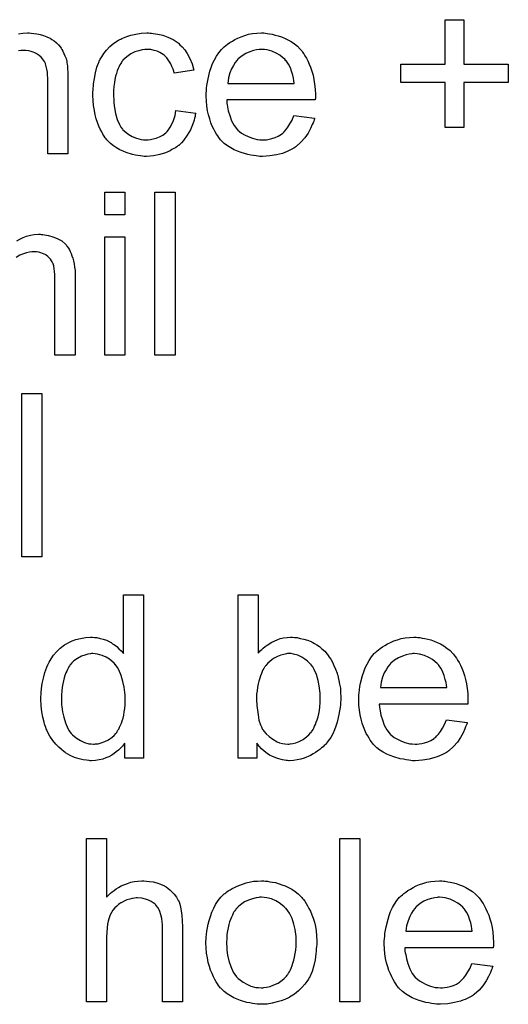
# Model space of a CAD drawing. Extents: x -1.7 to 9, y -2.8 to 5.2.
# Tile 187 of 227: x 5.63 to 5.869, y 1.184 to 1.667. Entities that reach past the tile are written whole.
import ezdxf

# ---------------------------------------------------------------- set-up
doc = ezdxf.new("R2010")
doc.units = 0
doc.layers.add('qfn32-50-23-b_document', color=1, linetype='CONTINUOUS')

msp = doc.modelspace()

# ---------------------------------------------------------------- linework, layer by layer
at = {"layer": 'qfn32-50-23-b_document', "color": 1}
for points in [[(5.847596, 1.645477), (5.869347, 1.645477), (5.869347, 1.636337), (5.847596, 1.636337), (5.847596, 1.614354), (5.83834, 1.614354), (5.83834, 1.636337), (5.816588, 1.636337), (5.816588, 1.645477), (5.83834, 1.645477), (5.83834, 1.667229), (5.847596, 1.667229), (5.847596, 1.645477)], [(5.629154, 1.660287), (5.631237, 1.660634), (5.633435, 1.660749), (5.634361, 1.660749), (5.635286, 1.660634)], [(5.635286, 1.660634), (5.636559, 1.660518), (5.638063, 1.660287), (5.639683, 1.659939), (5.641418, 1.659477), (5.643038, 1.658783), (5.64327, 1.658667), (5.643732, 1.658435), (5.644542, 1.658088), (5.645468, 1.65751), (5.646625, 1.656816), (5.647666, 1.65589), (5.648707, 1.654964), (5.649633, 1.653807), (5.649749, 1.653692), (5.64998, 1.653229), (5.650327, 1.65265), (5.650906, 1.651841), (5.651368, 1.650684), (5.651831, 1.649526), (5.65241, 1.648138), (5.652757, 1.646634), (5.652757, 1.646518), (5.652873, 1.646055), (5.652988, 1.645361), (5.653104, 1.644436), (5.653104, 1.643047), (5.65322, 1.641428), (5.653335, 1.639461), (5.653335, 1.637031), (5.653335, 1.601395), (5.643501, 1.601395), (5.643501, 1.636568), (5.643501, 1.636684), (5.643501, 1.6368), (5.643501, 1.637609), (5.643501, 1.638651), (5.643385, 1.639923), (5.64327, 1.641428), (5.643038, 1.642932), (5.642691, 1.64432), (5.642344, 1.645593), (5.642344, 1.645708), (5.642113, 1.646055), (5.641765, 1.646634), (5.641418, 1.647328), (5.64084, 1.648022), (5.640146, 1.648832), (5.63922, 1.649642), (5.638179, 1.650336), (5.638063, 1.650452), (5.637716, 1.650684), (5.637022, 1.650915), (5.636212, 1.651262), (5.635286, 1.651609), (5.634129, 1.651956), (5.632741, 1.652072), (5.631352, 1.652188), (5.630774, 1.652188), (5.630311, 1.652072), (5.629154, 1.651956)], [(5.693599, 1.660634), (5.694293, 1.660634), (5.695219, 1.660518), (5.697417, 1.660171), (5.699847, 1.659592), (5.702392, 1.658667), (5.704938, 1.65751), (5.707367, 1.65589), (5.707483, 1.65589), (5.707599, 1.655659), (5.708293, 1.654964), (5.709334, 1.653923), (5.710607, 1.652419), (5.71188, 1.650568), (5.713152, 1.648254), (5.714309, 1.645593), (5.715119, 1.642469), (5.705516, 1.640965), (5.705516, 1.64108), (5.7054, 1.641196), (5.705285, 1.64189), (5.704938, 1.642932), (5.704359, 1.644204), (5.703781, 1.645593), (5.702855, 1.647097), (5.701814, 1.648485), (5.700657, 1.649642), (5.700541, 1.649758), (5.700078, 1.650105), (5.699268, 1.650568), (5.698343, 1.651146), (5.69707, 1.651725), (5.695682, 1.652188), (5.694062, 1.652535), (5.692326, 1.65265), (5.691632, 1.65265), (5.691054, 1.652535), (5.689781, 1.652419), (5.688045, 1.651956), (5.686194, 1.651378), (5.684112, 1.650452), (5.682145, 1.649064), (5.681219, 1.648254), (5.680293, 1.647328), (5.680293, 1.647213), (5.680062, 1.647097), (5.679831, 1.64675), (5.679599, 1.646287), (5.679252, 1.645708), (5.678789, 1.645014), (5.678442, 1.644204), (5.67798, 1.643279), (5.677517, 1.642122), (5.67717, 1.640849), (5.676707, 1.639461), (5.67636, 1.637957), (5.676128, 1.636337), (5.675897, 1.634486), (5.675666, 1.632519), (5.675666, 1.630436), (5.675666, 1.63032), (5.675666, 1.629973), (5.675666, 1.629279), (5.675781, 1.628585), (5.675781, 1.627543), (5.675897, 1.626502), (5.676244, 1.623957), (5.676707, 1.62118), (5.677517, 1.618287), (5.678558, 1.615742), (5.679252, 1.614469), (5.680062, 1.613428), (5.680293, 1.613197), (5.680872, 1.612618), (5.681913, 1.611808), (5.683186, 1.610883), (5.684922, 1.609841), (5.686888, 1.609032), (5.689202, 1.608453), (5.690475, 1.608337), (5.691748, 1.608222), (5.691979, 1.608222), (5.692673, 1.608337), (5.69383, 1.608453), (5.695103, 1.608684), (5.696607, 1.609032), (5.698227, 1.609726), (5.699847, 1.610536), (5.701351, 1.611693), (5.701582, 1.611808), (5.701929, 1.612387), (5.702624, 1.613197), (5.703434, 1.614469), (5.704243, 1.615974), (5.705169, 1.617825), (5.705863, 1.620139), (5.706326, 1.622684), (5.716045, 1.621411), (5.716045, 1.621296), (5.715929, 1.620949), (5.715813, 1.620486), (5.715698, 1.619792), (5.715466, 1.618866), (5.715235, 1.61794), (5.714425, 1.615626), (5.713384, 1.613197), (5.71188, 1.610536), (5.710028, 1.60799), (5.708987, 1.606833), (5.70783, 1.605676), (5.707714, 1.605561), (5.707483, 1.605445), (5.707136, 1.605213), (5.706673, 1.604866), (5.706095, 1.604403), (5.705285, 1.603941), (5.704359, 1.603478), (5.703434, 1.602899), (5.701119, 1.601858), (5.698343, 1.601048), (5.695334, 1.600354), (5.693599, 1.600238), (5.691864, 1.600123), (5.690707, 1.600123), (5.689897, 1.600238), (5.688855, 1.600354), (5.687698, 1.600585), (5.686426, 1.600817), (5.685037, 1.601048), (5.681913, 1.601974), (5.680409, 1.602668), (5.678789, 1.603362), (5.67717, 1.604288), (5.675666, 1.605329), (5.674161, 1.606486), (5.672773, 1.607874), (5.672657, 1.60799), (5.672426, 1.608222), (5.672079, 1.608684), (5.671616, 1.609263), (5.671153, 1.610073), (5.670459, 1.611114), (5.669881, 1.612271), (5.669186, 1.613544), (5.668492, 1.615048), (5.667914, 1.616783), (5.667219, 1.618519), (5.666757, 1.620601), (5.666294, 1.622684), (5.665947, 1.625114), (5.665715, 1.627543), (5.6656, 1.630205), (5.6656, 1.63032), (5.6656, 1.630667), (5.6656, 1.63113), (5.6656, 1.631824), (5.665715, 1.632634), (5.665715, 1.63356), (5.665831, 1.634601), (5.665947, 1.635758), (5.666294, 1.638304), (5.666872, 1.64108), (5.667566, 1.643857), (5.668608, 1.646634), (5.668608, 1.64675), (5.668724, 1.646981), (5.668955, 1.647328), (5.669186, 1.647791), (5.669881, 1.649064), (5.670922, 1.650568), (5.67231, 1.652303), (5.67393, 1.654039), (5.675897, 1.655774), (5.678095, 1.657163), (5.678211, 1.657163), (5.678442, 1.657278), (5.678789, 1.65751), (5.679252, 1.657741), (5.679831, 1.657973), (5.680525, 1.65832), (5.68226, 1.659014), (5.684227, 1.659592), (5.686657, 1.660171), (5.689202, 1.660634), (5.691979, 1.660749), (5.692905, 1.660749), (5.693599, 1.660634)], [(5.750176, 1.660634), (5.751102, 1.660518), (5.752259, 1.660287), (5.753532, 1.660055), (5.755036, 1.659708), (5.756424, 1.659361), (5.758044, 1.658783), (5.759548, 1.658204), (5.761168, 1.657394), (5.762788, 1.656468), (5.764407, 1.655427), (5.765912, 1.654155), (5.7673, 1.652766), (5.767416, 1.65265), (5.767647, 1.652419), (5.767994, 1.651956), (5.768457, 1.651262), (5.769035, 1.650452), (5.769614, 1.649526), (5.770308, 1.64837), (5.771002, 1.646981), (5.771697, 1.645477), (5.772391, 1.643857), (5.772969, 1.642006), (5.773548, 1.640039), (5.774011, 1.637841), (5.774358, 1.635527), (5.774589, 1.633097), (5.774705, 1.630436), (5.774705, 1.63032), (5.774705, 1.629858), (5.774705, 1.629048), (5.774589, 1.627891), (5.731202, 1.627891), (5.731202, 1.627775), (5.731202, 1.627428), (5.731317, 1.626965), (5.731317, 1.626271), (5.731433, 1.625461), (5.731664, 1.624535), (5.732011, 1.622453), (5.732706, 1.620139), (5.733631, 1.617593), (5.734904, 1.615279), (5.736524, 1.613197), (5.736639, 1.613197), (5.736755, 1.612965), (5.737449, 1.612387), (5.738491, 1.611577), (5.739879, 1.610767), (5.74173, 1.609841), (5.743813, 1.609032), (5.746127, 1.608453), (5.7474, 1.608337), (5.748788, 1.608222), (5.749713, 1.608222), (5.750755, 1.608337), (5.752028, 1.608569), (5.753416, 1.608916), (5.755036, 1.609379), (5.75654, 1.610073), (5.758044, 1.610998), (5.75816, 1.611114), (5.758738, 1.611577), (5.759432, 1.612271), (5.760242, 1.613197), (5.761168, 1.614469), (5.762209, 1.616089), (5.76325, 1.61794), (5.764176, 1.620139), (5.774358, 1.618866), (5.774358, 1.61875), (5.774242, 1.618519), (5.774126, 1.618056), (5.773895, 1.617362), (5.773548, 1.616668), (5.773201, 1.615742), (5.772275, 1.613775), (5.771118, 1.611577), (5.769498, 1.609263), (5.767647, 1.607065), (5.765333, 1.604982), (5.765217, 1.604982), (5.764986, 1.604751), (5.764639, 1.604519), (5.764176, 1.604172), (5.763482, 1.603825), (5.762788, 1.603478), (5.761862, 1.603015), (5.760821, 1.602552), (5.759664, 1.60209), (5.758507, 1.601627), (5.755614, 1.600932), (5.752375, 1.600354), (5.748788, 1.600123), (5.747515, 1.600123), (5.746705, 1.600238), (5.745664, 1.600354), (5.744391, 1.600585), (5.743003, 1.600817), (5.741499, 1.601048), (5.738259, 1.601974), (5.736524, 1.602668), (5.734904, 1.603362), (5.733168, 1.604288), (5.731549, 1.605329), (5.730044, 1.606486), (5.72854, 1.607874), (5.728425, 1.60799), (5.728193, 1.608222), (5.727846, 1.608684), (5.727383, 1.609379), (5.726805, 1.610188), (5.726226, 1.611114), (5.725532, 1.612271), (5.724838, 1.613544), (5.724144, 1.615048), (5.72345, 1.616668), (5.722871, 1.618519), (5.722293, 1.620486), (5.72183, 1.622568), (5.721483, 1.624882), (5.721251, 1.627312), (5.721136, 1.629858), (5.721136, 1.629973), (5.721136, 1.630552), (5.721136, 1.631246), (5.721251, 1.632287), (5.721367, 1.63356), (5.721483, 1.634948), (5.721714, 1.636568), (5.722061, 1.638188), (5.722987, 1.64189), (5.723565, 1.643742), (5.72426, 1.645708), (5.725185, 1.64756), (5.726226, 1.649295), (5.727383, 1.651031), (5.728656, 1.65265), (5.728772, 1.652766), (5.729003, 1.652997), (5.729466, 1.653345), (5.730044, 1.653923), (5.730739, 1.654502), (5.731664, 1.655196), (5.732706, 1.656006), (5.733978, 1.6567), (5.735251, 1.65751), (5.736755, 1.658204), (5.738375, 1.658898), (5.74011, 1.659477), (5.741962, 1.660055), (5.743928, 1.660402), (5.746011, 1.660634), (5.748209, 1.660749), (5.749366, 1.660749), (5.750176, 1.660634)], [(5.748325, 1.65265), (5.747631, 1.65265), (5.747168, 1.652535), (5.745895, 1.652419), (5.744391, 1.652072), (5.74254, 1.651493), (5.740573, 1.650684), (5.738722, 1.649526), (5.736871, 1.648022), (5.736639, 1.647791), (5.736177, 1.647213), (5.735367, 1.646171), (5.734557, 1.644783), (5.733631, 1.643163), (5.732821, 1.64108), (5.732127, 1.638651), (5.73178, 1.63599), (5.764292, 1.63599), (5.764292, 1.636105), (5.764292, 1.636337), (5.764176, 1.636684), (5.764176, 1.637147), (5.763945, 1.638535), (5.763597, 1.640039), (5.763019, 1.64189), (5.76244, 1.643626), (5.761515, 1.645361), (5.760474, 1.646865), (5.760474, 1.646981), (5.760242, 1.647097), (5.759664, 1.647791), (5.758622, 1.648717), (5.757234, 1.649758), (5.755498, 1.650799), (5.753416, 1.651725), (5.750986, 1.652419), (5.749713, 1.652535), (5.748325, 1.65265)], [(5.681219, 1.571383), (5.671385, 1.571383), (5.671385, 1.582606), (5.681219, 1.582606), (5.681219, 1.571383)], [(5.705863, 1.502541), (5.696029, 1.502541), (5.696029, 1.582606), (5.705863, 1.582606), (5.705863, 1.502541)], [(5.640261, 1.56178), (5.641071, 1.56178), (5.641881, 1.561664), (5.643848, 1.561317), (5.645931, 1.560738), (5.648129, 1.559813), (5.650327, 1.558656), (5.652178, 1.557036), (5.65241, 1.556804), (5.652873, 1.55611), (5.653682, 1.555069), (5.65403, 1.554259), (5.654492, 1.553449), (5.654955, 1.552408), (5.655302, 1.551367), (5.655765, 1.55021), (5.656112, 1.548821), (5.656344, 1.547433), (5.656575, 1.545813), (5.656806, 1.544193), (5.656806, 1.542342), (5.656806, 1.502541), (5.646972, 1.502541), (5.646972, 1.538987), (5.646972, 1.539102), (5.646972, 1.539218), (5.646972, 1.539912), (5.646972, 1.540954), (5.646856, 1.542226), (5.64674, 1.543615), (5.646625, 1.545003), (5.646393, 1.546391), (5.646046, 1.547433), (5.646046, 1.547549), (5.645815, 1.547896), (5.645583, 1.548358), (5.645236, 1.548937), (5.644774, 1.549631), (5.644195, 1.550325), (5.643501, 1.55102), (5.642575, 1.551714), (5.64246, 1.551829), (5.642113, 1.551945), (5.64165, 1.552177), (5.64084, 1.552524), (5.64003, 1.552871), (5.638989, 1.553102), (5.637947, 1.553218), (5.636675, 1.553333), (5.636096, 1.553333), (5.635633, 1.553218), (5.634476, 1.553102), (5.633088, 1.552871), (5.631468, 1.552292), (5.629733, 1.551598), (5.627997, 1.550557)], [(5.628229, 1.558656), (5.629733, 1.559466), (5.631352, 1.560275), (5.633088, 1.56097), (5.634939, 1.561432), (5.63679, 1.56178), (5.638873, 1.561895), (5.639683, 1.561895), (5.640261, 1.56178)], [(5.681219, 1.502541), (5.671385, 1.502541), (5.671385, 1.560623), (5.681219, 1.560623), (5.681219, 1.502541)], [(5.640493, 1.403687), (5.630658, 1.403687), (5.630658, 1.483752), (5.640493, 1.483752), (5.640493, 1.403687)], [(5.690359, 1.304833), (5.681219, 1.304833), (5.681219, 1.312122), (5.681103, 1.312006), (5.680988, 1.311775), (5.680641, 1.311312), (5.680178, 1.310734), (5.679599, 1.310155), (5.678905, 1.309461), (5.678095, 1.308651), (5.677054, 1.307841), (5.676013, 1.307031), (5.674856, 1.306221), (5.673467, 1.305527), (5.671963, 1.304949), (5.670459, 1.30437), (5.668724, 1.303907), (5.666872, 1.303676), (5.664905, 1.30356), (5.664211, 1.30356), (5.663748, 1.303676), (5.66236, 1.303792), (5.66074, 1.304023), (5.658773, 1.304486), (5.656575, 1.30518), (5.654377, 1.306106), (5.652178, 1.307378), (5.652063, 1.307378), (5.651947, 1.30761), (5.651253, 1.308073), (5.650212, 1.308998), (5.648939, 1.310155), (5.647435, 1.311659), (5.645931, 1.313511), (5.644426, 1.315593), (5.643154, 1.318023), (5.643154, 1.318139), (5.643038, 1.31837), (5.642922, 1.318717), (5.642691, 1.31918), (5.64246, 1.319874), (5.642113, 1.320684), (5.641881, 1.321494), (5.64165, 1.322535), (5.641071, 1.324849), (5.640493, 1.32751), (5.640146, 1.330518), (5.64003, 1.333758), (5.64003, 1.333874), (5.64003, 1.334105), (5.64003, 1.334568), (5.64003, 1.335262), (5.640146, 1.335956), (5.640146, 1.336882), (5.640377, 1.338965), (5.640724, 1.341394), (5.641303, 1.344055), (5.641997, 1.346832), (5.642922, 1.349493), (5.642922, 1.349609), (5.643038, 1.34984), (5.64327, 1.350187), (5.643501, 1.35065), (5.644195, 1.351923), (5.645121, 1.353543), (5.646278, 1.355278), (5.647782, 1.357014), (5.649517, 1.358865), (5.6516, 1.360369), (5.651716, 1.360369), (5.651831, 1.360485), (5.652178, 1.360716), (5.652641, 1.360947), (5.653798, 1.361526), (5.655418, 1.362336), (5.657269, 1.36303), (5.659467, 1.363609), (5.661897, 1.364071), (5.664443, 1.364187), (5.665368, 1.364187), (5.666294, 1.364071), (5.667566, 1.363956), (5.669071, 1.363609), (5.67069, 1.363262), (5.67231, 1.362683), (5.673814, 1.361873), (5.674046, 1.361757), (5.674508, 1.361526), (5.675203, 1.360947), (5.676128, 1.360369), (5.677285, 1.359559), (5.678327, 1.358518), (5.679484, 1.357476), (5.680525, 1.356204), (5.680525, 1.384897), (5.690359, 1.384897), (5.690359, 1.304833)], [(5.746705, 1.35632), (5.746821, 1.356435), (5.746937, 1.356667), (5.747284, 1.357014), (5.747862, 1.357592), (5.748441, 1.358171), (5.749135, 1.358865), (5.750061, 1.359559), (5.750986, 1.360253), (5.7533, 1.361757), (5.755961, 1.362914), (5.757465, 1.363493), (5.759085, 1.36384), (5.760821, 1.364071), (5.762556, 1.364187), (5.763482, 1.364187), (5.764523, 1.364071), (5.765796, 1.363956), (5.7673, 1.363609), (5.769035, 1.363262), (5.770887, 1.362683), (5.772622, 1.361989), (5.772854, 1.361873), (5.773432, 1.361642), (5.774358, 1.361063), (5.775399, 1.360369), (5.776672, 1.359559), (5.777944, 1.358518), (5.779333, 1.357245), (5.78049, 1.355857), (5.780605, 1.355741), (5.780953, 1.355162), (5.781531, 1.354353), (5.782225, 1.353311), (5.783035, 1.351923), (5.783845, 1.350303), (5.784655, 1.348452), (5.785349, 1.346485), (5.785349, 1.346369), (5.785465, 1.346254), (5.785581, 1.345907), (5.785696, 1.345559), (5.785928, 1.344402), (5.786275, 1.342898), (5.786622, 1.341163), (5.786969, 1.339196), (5.787085, 1.336998), (5.7872, 1.334684), (5.7872, 1.334568), (5.7872, 1.333989), (5.7872, 1.333295), (5.787085, 1.332254), (5.786969, 1.330981), (5.786853, 1.329593), (5.786622, 1.327973), (5.786275, 1.326237), (5.785349, 1.322535), (5.784771, 1.320568), (5.784076, 1.318717), (5.783266, 1.31675), (5.782225, 1.315015), (5.781068, 1.313279), (5.779796, 1.311659), (5.77968, 1.311544), (5.779448, 1.311312), (5.779101, 1.310965), (5.778523, 1.310387), (5.777713, 1.309808), (5.776903, 1.309114), (5.775977, 1.30842), (5.77482, 1.30761), (5.773548, 1.306916), (5.772275, 1.306106), (5.769151, 1.304833), (5.767531, 1.304255), (5.765796, 1.303907), (5.763945, 1.303676), (5.762093, 1.30356), (5.761631, 1.30356), (5.761052, 1.303676), (5.760358, 1.303676), (5.759548, 1.303792), (5.758507, 1.304023), (5.756193, 1.304602), (5.75492, 1.305064), (5.753647, 1.305643), (5.752259, 1.306337), (5.750986, 1.307147), (5.749598, 1.308188), (5.748325, 1.309345), (5.747168, 1.310618), (5.746011, 1.312122), (5.746011, 1.304833), (5.736871, 1.304833), (5.736871, 1.384897), (5.746705, 1.384897), (5.746705, 1.35632)], [(5.825034, 1.364071), (5.82596, 1.363956), (5.827117, 1.363724), (5.82839, 1.363493), (5.829894, 1.363146), (5.831282, 1.362799), (5.832902, 1.36222), (5.834406, 1.361642), (5.836026, 1.360832), (5.837645, 1.359906), (5.839265, 1.358865), (5.840769, 1.357592), (5.842158, 1.356204), (5.842274, 1.356088), (5.842505, 1.355857), (5.842852, 1.355394), (5.843315, 1.3547), (5.843893, 1.35389), (5.844472, 1.352964), (5.845166, 1.351807), (5.84586, 1.350419), (5.846554, 1.348915), (5.847249, 1.347295), (5.847827, 1.345444), (5.848406, 1.343477), (5.848868, 1.341278), (5.849216, 1.338965), (5.849447, 1.336535), (5.849563, 1.333874), (5.849563, 1.333758), (5.849563, 1.333295), (5.849563, 1.332485), (5.849447, 1.331328), (5.806059, 1.331328), (5.806059, 1.331213), (5.806059, 1.330866), (5.806175, 1.330403), (5.806175, 1.329708), (5.806291, 1.328899), (5.806522, 1.327973), (5.806869, 1.32589), (5.807564, 1.323576), (5.808489, 1.321031), (5.809762, 1.318717), (5.811382, 1.316634), (5.811497, 1.316634), (5.811613, 1.316403), (5.812307, 1.315824), (5.813349, 1.315015), (5.814737, 1.314205), (5.816588, 1.313279), (5.818671, 1.312469), (5.820985, 1.311891), (5.822257, 1.311775), (5.823646, 1.311659), (5.824571, 1.311659), (5.825613, 1.311775), (5.826885, 1.312006), (5.828274, 1.312353), (5.829894, 1.312816), (5.831398, 1.313511), (5.832902, 1.314436), (5.833017, 1.314552), (5.833596, 1.315015), (5.83429, 1.315709), (5.8351, 1.316634), (5.836026, 1.317907), (5.837067, 1.319527), (5.838108, 1.321378), (5.839034, 1.323576), (5.849216, 1.322304), (5.849216, 1.322188), (5.8491, 1.321957), (5.848984, 1.321494), (5.848753, 1.3208), (5.848406, 1.320105), (5.848059, 1.31918), (5.847133, 1.317213), (5.845976, 1.315015), (5.844356, 1.312701), (5.842505, 1.310502), (5.840191, 1.30842), (5.840075, 1.30842), (5.839844, 1.308188), (5.839497, 1.307957), (5.839034, 1.30761), (5.83834, 1.307263), (5.837645, 1.306916), (5.83672, 1.306453), (5.835679, 1.30599), (5.834522, 1.305527), (5.833365, 1.305064), (5.830472, 1.30437), (5.827233, 1.303792), (5.823646, 1.30356), (5.822373, 1.30356), (5.821563, 1.303676), (5.820522, 1.303792), (5.819249, 1.304023), (5.817861, 1.304255), (5.816357, 1.304486), (5.813117, 1.305411), (5.811382, 1.306106), (5.809762, 1.3068), (5.808026, 1.307726), (5.806407, 1.308767), (5.804902, 1.309924), (5.803398, 1.311312), (5.803283, 1.311428), (5.803051, 1.311659), (5.802704, 1.312122), (5.802241, 1.312816), (5.801663, 1.313626), (5.801084, 1.314552), (5.80039, 1.315709), (5.799696, 1.316982), (5.799002, 1.318486), (5.798307, 1.320105), (5.797729, 1.321957), (5.79715, 1.323924), (5.796688, 1.326006), (5.796341, 1.32832), (5.796109, 1.33075), (5.795993, 1.333295), (5.795993, 1.333411), (5.795993, 1.333989), (5.795993, 1.334684), (5.796109, 1.335725), (5.796225, 1.336998), (5.796341, 1.338386), (5.796572, 1.340006), (5.796919, 1.341626), (5.797845, 1.345328), (5.798423, 1.347179), (5.799117, 1.349146), (5.800043, 1.350997), (5.801084, 1.352733), (5.802241, 1.354468), (5.803514, 1.356088), (5.80363, 1.356204), (5.803861, 1.356435), (5.804324, 1.356782), (5.804902, 1.357361), (5.805597, 1.357939), (5.806522, 1.358633), (5.807564, 1.359443), (5.808836, 1.360138), (5.810109, 1.360947), (5.811613, 1.361642), (5.813233, 1.362336), (5.814968, 1.362914), (5.816819, 1.363493), (5.818786, 1.36384), (5.820869, 1.364071), (5.823067, 1.364187), (5.824224, 1.364187), (5.825034, 1.364071)], [(5.665484, 1.356088), (5.664905, 1.356088), (5.664443, 1.355972), (5.66317, 1.355857), (5.661666, 1.355394), (5.65993, 1.354815), (5.658079, 1.353774), (5.656228, 1.352501), (5.655302, 1.351576), (5.654492, 1.35065), (5.654492, 1.350534), (5.654261, 1.350419), (5.654145, 1.350072), (5.653798, 1.349609), (5.653451, 1.34903), (5.653104, 1.348336), (5.652757, 1.347526), (5.652294, 1.346601), (5.651831, 1.345444), (5.651484, 1.344171), (5.651137, 1.342783), (5.65079, 1.341278), (5.650559, 1.339659), (5.650327, 1.337807), (5.650096, 1.335841), (5.650096, 1.333758), (5.650096, 1.333642), (5.650096, 1.333295), (5.650096, 1.332717), (5.650212, 1.331907), (5.650212, 1.330981), (5.650327, 1.32994), (5.650674, 1.32751), (5.651253, 1.324849), (5.652063, 1.322072), (5.65322, 1.319411), (5.653914, 1.318254), (5.654724, 1.317097), (5.65484, 1.317097), (5.654955, 1.316866), (5.655534, 1.316287), (5.656575, 1.315362), (5.657848, 1.314436), (5.659467, 1.313395), (5.661434, 1.312469), (5.663517, 1.311891), (5.664674, 1.311775), (5.665831, 1.311659), (5.666409, 1.311659), (5.666872, 1.311775), (5.668145, 1.311891), (5.669649, 1.312353), (5.671385, 1.312932), (5.673236, 1.313858), (5.675087, 1.31513), (5.676013, 1.31594), (5.676823, 1.316866), (5.676823, 1.316982), (5.677054, 1.317097), (5.677285, 1.317444), (5.677517, 1.317907), (5.677864, 1.318486), (5.678327, 1.319064), (5.678674, 1.31999), (5.679136, 1.320915), (5.679599, 1.321957), (5.679946, 1.323114), (5.680409, 1.324502), (5.680756, 1.32589), (5.680988, 1.32751), (5.681219, 1.32913), (5.68145, 1.330981), (5.68145, 1.332948), (5.68145, 1.333064), (5.68145, 1.333527), (5.68145, 1.334105), (5.681335, 1.334915), (5.681335, 1.335841), (5.681219, 1.336998), (5.681103, 1.33827), (5.680872, 1.339659), (5.680293, 1.342436), (5.679484, 1.345328), (5.678327, 1.348105), (5.677632, 1.349262), (5.676823, 1.350419), (5.676823, 1.350534), (5.676591, 1.35065), (5.676013, 1.351344), (5.674971, 1.35227), (5.673699, 1.353311), (5.672079, 1.354353), (5.670112, 1.355162), (5.667914, 1.355857), (5.666757, 1.355972), (5.665484, 1.356088)], [(5.762788, 1.356088), (5.761052, 1.356088), (5.760589, 1.355972), (5.759317, 1.355741), (5.757812, 1.355394), (5.756077, 1.3547), (5.754226, 1.353658), (5.7533, 1.35308), (5.752375, 1.35227), (5.751449, 1.35146), (5.750523, 1.350419), (5.750523, 1.350303), (5.750292, 1.350187), (5.750061, 1.34984), (5.749829, 1.349378), (5.749482, 1.348799), (5.749019, 1.348105), (5.748672, 1.347295), (5.748209, 1.346369), (5.747747, 1.345212), (5.7474, 1.344055), (5.746937, 1.342667), (5.74659, 1.341278), (5.746358, 1.339659), (5.746127, 1.337923), (5.745895, 1.336188), (5.745895, 1.334221), (5.745895, 1.334105), (5.745895, 1.333758), (5.745895, 1.333179), (5.745895, 1.332485), (5.746011, 1.331675), (5.746011, 1.330634), (5.746243, 1.328436), (5.74659, 1.326006), (5.747052, 1.323461), (5.747747, 1.321147), (5.748209, 1.320105), (5.748672, 1.31918), (5.748672, 1.319064), (5.748904, 1.318833), (5.749135, 1.318486), (5.749482, 1.318023), (5.750523, 1.31675), (5.752028, 1.315477), (5.753763, 1.314089), (5.755961, 1.312816), (5.757118, 1.312353), (5.758507, 1.312006), (5.759779, 1.311775), (5.761283, 1.311659), (5.761862, 1.311659), (5.762325, 1.311775), (5.763597, 1.312006), (5.765102, 1.312353), (5.766837, 1.313048), (5.768688, 1.313973), (5.770539, 1.315362), (5.771465, 1.316287), (5.772391, 1.317213), (5.772391, 1.317329), (5.772622, 1.317444), (5.772854, 1.317791), (5.773085, 1.318254), (5.773548, 1.318833), (5.773895, 1.319527), (5.774358, 1.320453), (5.77482, 1.321378), (5.775167, 1.322535), (5.77563, 1.323692), (5.776093, 1.325081), (5.77644, 1.326585), (5.776672, 1.328204), (5.776903, 1.32994), (5.777134, 1.331907), (5.777134, 1.333874), (5.777134, 1.333989), (5.777134, 1.334336), (5.777134, 1.334915), (5.777019, 1.335725), (5.777019, 1.33665), (5.776903, 1.337807), (5.776556, 1.340237), (5.776093, 1.342898), (5.775283, 1.345791), (5.774126, 1.348336), (5.773432, 1.349609), (5.772622, 1.35065), (5.772622, 1.350766), (5.772391, 1.350882), (5.771812, 1.35146), (5.770887, 1.352386), (5.769614, 1.353427), (5.767994, 1.354353), (5.766143, 1.355278), (5.763945, 1.355857), (5.762788, 1.356088)], [(5.823183, 1.356088), (5.822489, 1.356088), (5.822026, 1.355972), (5.820753, 1.355857), (5.819249, 1.35551), (5.817398, 1.354931), (5.815431, 1.354121), (5.81358, 1.352964), (5.811729, 1.35146), (5.811497, 1.351229), (5.811034, 1.35065), (5.810225, 1.349609), (5.809415, 1.34822), (5.808489, 1.346601), (5.807679, 1.344518), (5.806985, 1.342088), (5.806638, 1.339427), (5.83915, 1.339427), (5.83915, 1.339543), (5.83915, 1.339774), (5.839034, 1.340121), (5.839034, 1.340584), (5.838802, 1.341973), (5.838455, 1.343477), (5.837877, 1.345328), (5.837298, 1.347063), (5.836373, 1.348799), (5.835332, 1.350303), (5.835332, 1.350419), (5.8351, 1.350534), (5.834522, 1.351229), (5.83348, 1.352154), (5.832092, 1.353196), (5.830356, 1.354237), (5.828274, 1.355162), (5.825844, 1.355857), (5.824571, 1.355972), (5.823183, 1.356088)], [(5.67231, 1.236639), (5.672426, 1.236755), (5.672657, 1.236986), (5.673004, 1.237334), (5.673583, 1.237912), (5.674161, 1.238491), (5.674971, 1.239185), (5.676013, 1.239879), (5.677054, 1.240689), (5.678211, 1.241383), (5.679484, 1.242077), (5.682492, 1.24335), (5.684112, 1.243928), (5.685847, 1.244276), (5.687698, 1.244507), (5.68955, 1.244623), (5.690591, 1.244623), (5.691864, 1.244507), (5.693368, 1.244276), (5.695103, 1.244044), (5.696954, 1.243581), (5.698806, 1.242887), (5.700657, 1.242077), (5.700888, 1.241962), (5.701467, 1.241614), (5.702276, 1.241036), (5.703318, 1.240226), (5.704359, 1.239185), (5.705516, 1.238028), (5.706557, 1.236639), (5.707483, 1.23502), (5.707599, 1.234788), (5.70783, 1.23421), (5.708177, 1.233168), (5.708524, 1.231664), (5.708871, 1.229813), (5.709218, 1.227615), (5.70945, 1.224954), (5.709566, 1.221946), (5.709566, 1.185269), (5.699731, 1.185269), (5.699731, 1.222061), (5.699731, 1.222177), (5.699731, 1.222408), (5.699731, 1.222755), (5.699731, 1.223218), (5.699615, 1.224491), (5.699384, 1.226111), (5.698921, 1.227846), (5.698343, 1.229582), (5.697533, 1.231317), (5.696492, 1.232706), (5.696376, 1.232821), (5.695913, 1.233284), (5.695219, 1.233863), (5.694177, 1.234441), (5.692905, 1.235135), (5.691401, 1.235598), (5.68955, 1.236061), (5.687467, 1.236177), (5.686773, 1.236177), (5.685963, 1.236061), (5.684806, 1.235945), (5.683649, 1.235598), (5.68226, 1.235251), (5.680872, 1.234672), (5.679368, 1.233863), (5.679252, 1.233747), (5.678789, 1.2334), (5.678095, 1.232937), (5.677285, 1.232243), (5.67636, 1.231317), (5.675434, 1.230276), (5.674624, 1.229003), (5.67393, 1.227615), (5.673814, 1.227383), (5.673699, 1.226921), (5.673467, 1.225995), (5.67312, 1.224838), (5.672773, 1.223334), (5.672542, 1.221483), (5.672426, 1.2194), (5.67231, 1.21697), (5.67231, 1.185269), (5.662476, 1.185269), (5.662476, 1.265333), (5.67231, 1.265333), (5.67231, 1.236639)], [(5.796572, 1.185269), (5.786738, 1.185269), (5.786738, 1.265333), (5.796572, 1.265333), (5.796572, 1.185269)], [(5.750176, 1.244507), (5.751218, 1.244391), (5.752375, 1.24416), (5.753647, 1.243928), (5.755151, 1.243697), (5.758275, 1.242656), (5.759895, 1.242077), (5.761515, 1.241267), (5.763135, 1.240457), (5.764755, 1.239301), (5.766259, 1.238143), (5.767763, 1.236755), (5.767878, 1.236639), (5.76811, 1.236408), (5.768457, 1.235945), (5.76892, 1.235367), (5.769498, 1.234557), (5.770192, 1.233515), (5.770887, 1.232359), (5.771581, 1.231086), (5.772275, 1.229697), (5.772969, 1.227962), (5.773663, 1.226226), (5.774242, 1.224259), (5.774705, 1.222177), (5.775052, 1.219979), (5.775283, 1.217665), (5.775399, 1.215119), (5.775399, 1.215004), (5.775399, 1.214656), (5.775399, 1.214078), (5.775399, 1.213268), (5.775283, 1.212342), (5.775167, 1.211185), (5.775167, 1.210028), (5.774936, 1.208756), (5.774589, 1.205863), (5.773895, 1.202971), (5.773085, 1.200078), (5.771928, 1.197417), (5.771928, 1.197301), (5.771812, 1.197186), (5.771581, 1.196839), (5.771349, 1.196376), (5.770539, 1.195219), (5.769498, 1.19383), (5.76811, 1.192211), (5.766374, 1.190591), (5.764407, 1.188971), (5.762093, 1.187467), (5.761978, 1.187467), (5.761862, 1.187351), (5.761515, 1.18712), (5.760936, 1.186888), (5.760358, 1.186657), (5.759664, 1.186426), (5.757928, 1.185731), (5.755961, 1.185153), (5.753532, 1.184574), (5.750986, 1.184112), (5.748209, 1.183996), (5.747052, 1.183996), (5.746127, 1.184112), (5.745086, 1.184227), (5.743928, 1.184459), (5.74254, 1.18469), (5.741152, 1.184921), (5.738028, 1.185847), (5.736292, 1.186541), (5.734672, 1.187236), (5.733053, 1.188161), (5.731433, 1.189202), (5.729929, 1.190359), (5.728425, 1.191748), (5.728309, 1.191863), (5.728078, 1.192095), (5.72773, 1.192558), (5.727268, 1.193252), (5.726689, 1.194062), (5.726111, 1.194987), (5.725417, 1.196144), (5.724722, 1.197533), (5.724028, 1.199037), (5.723334, 1.200772), (5.722755, 1.202624), (5.722177, 1.204591), (5.721714, 1.206789), (5.721367, 1.209103), (5.721136, 1.211648), (5.72102, 1.214309), (5.72102, 1.214541), (5.72102, 1.215004), (5.721136, 1.215813), (5.721136, 1.21697), (5.721251, 1.218243), (5.721483, 1.219863), (5.721714, 1.221483), (5.722177, 1.223334), (5.72264, 1.225185), (5.723218, 1.227152), (5.723912, 1.229235), (5.724838, 1.231201), (5.725764, 1.233053), (5.727036, 1.234904), (5.728309, 1.236639), (5.729929, 1.238143), (5.730044, 1.238259), (5.730276, 1.238375), (5.730739, 1.238722), (5.731317, 1.239185), (5.732011, 1.239648), (5.732937, 1.240226), (5.733863, 1.240805), (5.73502, 1.241383), (5.736292, 1.241962), (5.737681, 1.24254), (5.740805, 1.243581), (5.744391, 1.244391), (5.746243, 1.244507), (5.748209, 1.244623), (5.749366, 1.244623), (5.750176, 1.244507)], [(5.83753, 1.244507), (5.838455, 1.244391), (5.839612, 1.24416), (5.840885, 1.243928), (5.842389, 1.243581), (5.843778, 1.243234), (5.845397, 1.242656), (5.846901, 1.242077), (5.848521, 1.241267), (5.850141, 1.240342), (5.851761, 1.239301), (5.853265, 1.238028), (5.854653, 1.236639), (5.854769, 1.236524), (5.855001, 1.236292), (5.855348, 1.23583), (5.85581, 1.235135), (5.856389, 1.234325), (5.856967, 1.2334), (5.857662, 1.232243), (5.858356, 1.230854), (5.85905, 1.22935), (5.859744, 1.22773), (5.860323, 1.225879), (5.860901, 1.223912), (5.861364, 1.221714), (5.861711, 1.2194), (5.861943, 1.21697), (5.862058, 1.214309), (5.862058, 1.214194), (5.862058, 1.213731), (5.862058, 1.212921), (5.861943, 1.211764), (5.818555, 1.211764), (5.818555, 1.211648), (5.818555, 1.211301), (5.818671, 1.210838), (5.818671, 1.210144), (5.818786, 1.209334), (5.819018, 1.208409), (5.819365, 1.206326), (5.820059, 1.204012), (5.820985, 1.201467), (5.822257, 1.199153), (5.823877, 1.19707), (5.823993, 1.19707), (5.824109, 1.196839), (5.824803, 1.19626), (5.825844, 1.19545), (5.827233, 1.19464), (5.829084, 1.193715), (5.831166, 1.192905), (5.83348, 1.192326), (5.834753, 1.192211), (5.836141, 1.192095), (5.837067, 1.192095), (5.838108, 1.192211), (5.839381, 1.192442), (5.840769, 1.192789), (5.842389, 1.193252), (5.843893, 1.193946), (5.845397, 1.194872), (5.845513, 1.194987), (5.846092, 1.19545), (5.846786, 1.196144), (5.847596, 1.19707), (5.848521, 1.198343), (5.849563, 1.199963), (5.850604, 1.201814), (5.851529, 1.204012), (5.861711, 1.202739), (5.861711, 1.202624), (5.861595, 1.202392), (5.86148, 1.201929), (5.861248, 1.201235), (5.860901, 1.200541), (5.860554, 1.199615), (5.859628, 1.197649), (5.858471, 1.19545), (5.856852, 1.193136), (5.855001, 1.190938), (5.852686, 1.188855), (5.852571, 1.188855), (5.852339, 1.188624), (5.851992, 1.188392), (5.851529, 1.188045), (5.850835, 1.187698), (5.850141, 1.187351), (5.849216, 1.186888), (5.848174, 1.186426), (5.847017, 1.185963), (5.84586, 1.1855), (5.842968, 1.184806), (5.839728, 1.184227), (5.836141, 1.183996), (5.834869, 1.183996), (5.834059, 1.184112), (5.833017, 1.184227), (5.831745, 1.184459), (5.830356, 1.18469), (5.828852, 1.184921), (5.825613, 1.185847), (5.823877, 1.186541), (5.822257, 1.187236), (5.820522, 1.188161), (5.818902, 1.189202), (5.817398, 1.190359), (5.815894, 1.191748), (5.815778, 1.191863), (5.815547, 1.192095), (5.8152, 1.192558), (5.814737, 1.193252), (5.814158, 1.194062), (5.81358, 1.194987), (5.812886, 1.196144), (5.812191, 1.197417), (5.811497, 1.198921), (5.810803, 1.200541), (5.810225, 1.202392), (5.809646, 1.204359), (5.809183, 1.206442), (5.808836, 1.208756), (5.808605, 1.211185), (5.808489, 1.213731), (5.808489, 1.213847), (5.808489, 1.214425), (5.808489, 1.215119), (5.808605, 1.21616), (5.808721, 1.217433), (5.808836, 1.218822), (5.809068, 1.220441), (5.809415, 1.222061), (5.81034, 1.225764), (5.810919, 1.227615), (5.811613, 1.229582), (5.812539, 1.231433), (5.81358, 1.233168), (5.814737, 1.234904), (5.81601, 1.236524), (5.816125, 1.236639), (5.816357, 1.236871), (5.816819, 1.237218), (5.817398, 1.237796), (5.818092, 1.238375), (5.819018, 1.239069), (5.820059, 1.239879), (5.821332, 1.240573), (5.822605, 1.241383), (5.824109, 1.242077), (5.825728, 1.242772), (5.827464, 1.24335), (5.829315, 1.243928), (5.831282, 1.244276), (5.833365, 1.244507), (5.835563, 1.244623), (5.83672, 1.244623), (5.83753, 1.244507)], [(5.748209, 1.236524), (5.747515, 1.236524), (5.746937, 1.236408), (5.745664, 1.236292), (5.743928, 1.23583), (5.741962, 1.235135), (5.739879, 1.23421), (5.737912, 1.232821), (5.736871, 1.231896), (5.735945, 1.23097), (5.735945, 1.230854), (5.735714, 1.230739), (5.735482, 1.230392), (5.735135, 1.229929), (5.734788, 1.22935), (5.734441, 1.228656), (5.733978, 1.22773), (5.733516, 1.226805), (5.733053, 1.225648), (5.73259, 1.224491), (5.732243, 1.223102), (5.731896, 1.221598), (5.731549, 1.219979), (5.731317, 1.218243), (5.731202, 1.216276), (5.731086, 1.214309), (5.731086, 1.214194), (5.731086, 1.213847), (5.731086, 1.213268), (5.731202, 1.212458), (5.731202, 1.211533), (5.731317, 1.210491), (5.731664, 1.208062), (5.732243, 1.205285), (5.733168, 1.202508), (5.734325, 1.199847), (5.735135, 1.19869), (5.735945, 1.197533), (5.736061, 1.197533), (5.736177, 1.197301), (5.736871, 1.196723), (5.737912, 1.195797), (5.739301, 1.194872), (5.741036, 1.19383), (5.743119, 1.192905), (5.745548, 1.192326), (5.746821, 1.192211), (5.748209, 1.192095), (5.748904, 1.192095), (5.749482, 1.192211), (5.750755, 1.192442), (5.75249, 1.192789), (5.754342, 1.193483), (5.756424, 1.194409), (5.758391, 1.195797), (5.759432, 1.196723), (5.760358, 1.197649), (5.760474, 1.197764), (5.760589, 1.19788), (5.760821, 1.198227), (5.761168, 1.19869), (5.761515, 1.199268), (5.761978, 1.199963), (5.76244, 1.200888), (5.762903, 1.201814), (5.763366, 1.202971), (5.763713, 1.204243), (5.764176, 1.205632), (5.764523, 1.207136), (5.76487, 1.208871), (5.765102, 1.210607), (5.765333, 1.212574), (5.765333, 1.214656), (5.765333, 1.214772), (5.765333, 1.215119), (5.765333, 1.215698), (5.765217, 1.216392), (5.765217, 1.217318), (5.765102, 1.218359), (5.764755, 1.220789), (5.764176, 1.223334), (5.76325, 1.226111), (5.761978, 1.228656), (5.761283, 1.229929), (5.760358, 1.23097), (5.760358, 1.231086), (5.760127, 1.231201), (5.759432, 1.231896), (5.758391, 1.232706), (5.757003, 1.233747), (5.755267, 1.234788), (5.753185, 1.235714), (5.75087, 1.236292), (5.749598, 1.236408), (5.748209, 1.236524)], [(5.835679, 1.236524), (5.834984, 1.236524), (5.834522, 1.236408), (5.833249, 1.236292), (5.831745, 1.235945), (5.829894, 1.235367), (5.827927, 1.234557), (5.826075, 1.2334), (5.824224, 1.231896), (5.823993, 1.231664), (5.82353, 1.231086), (5.82272, 1.230044), (5.82191, 1.228656), (5.820985, 1.227036), (5.820175, 1.224954), (5.819481, 1.222524), (5.819133, 1.219863), (5.851645, 1.219863), (5.851645, 1.219979), (5.851645, 1.22021), (5.851529, 1.220557), (5.851529, 1.22102), (5.851298, 1.222408), (5.850951, 1.223912), (5.850373, 1.225764), (5.849794, 1.227499), (5.848868, 1.229235), (5.847827, 1.230739), (5.847827, 1.230854), (5.847596, 1.23097), (5.847017, 1.231664), (5.845976, 1.23259), (5.844587, 1.233631), (5.842852, 1.234672), (5.840769, 1.235598), (5.83834, 1.236292), (5.837067, 1.236408), (5.835679, 1.236524)]]:
    msp.add_lwpolyline(points, dxfattribs=at)

doc.saveas('drawing.dxf')
